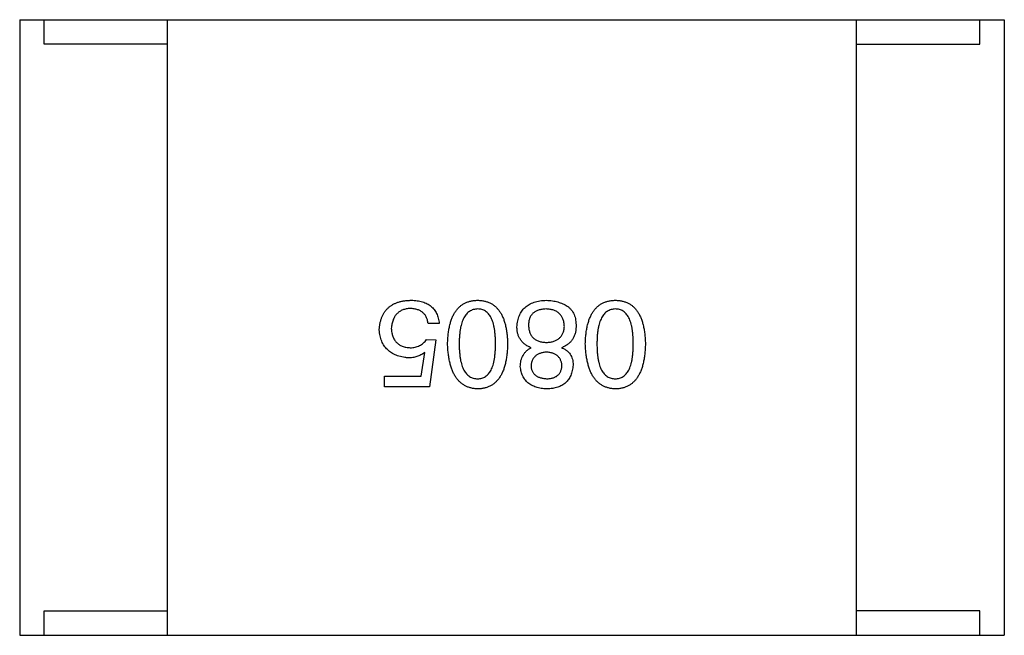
# Model space of a CAD drawing. Header units: inches. Extents: x -39 to 106, y -45 to 75.
# Tile 71 of 222: x 12.19 to 14.19, y -22.01 to -20.76. Entities that reach past the tile are written whole.
import ezdxf

# ---------------------------------------------------------------- set-up
doc = ezdxf.new("R2010")
doc.units = ezdxf.units.IN
doc.header["$LTSCALE"] = 1.21
doc.header["$MEASUREMENT"] = 0
doc.layers.get('0').update_dxf_attribs({"linetype": 'CONTINUOUS'})

msp = doc.modelspace()

# ---------------------------------------------------------------- linework, layer by layer
at = {"color": 7, "linetype": 'Continuous'}
for p, q in [((12.1874, -20.7566), (14.1874, -20.7566)), ((12.1874, -20.7566), (12.1874, -22.0066)), ((12.2374, -20.8066), (12.2374, -20.7566)), ((12.4874, -22.0066), (12.4874, -20.7566)), ((13.8874, -22.0066), (13.8874, -20.7566)), ((14.1374, -20.8066), (14.1374, -20.7566)), ((14.1874, -20.7566), (14.1874, -22.0066)), ((12.4874, -20.8066), (12.2374, -20.8066)), ((13.8874, -20.8066), (14.1374, -20.8066)), ((13.0396, -21.3735), (13.017, -21.3735)), ((13.014, -21.406), (13.0327, -21.407)), ((13.0327, -21.407), (13.0199, -21.5024)), ((13.0032, -21.4807), (13.0101, -21.4325)), ((12.9285, -21.4807), (13.0032, -21.4807)), ((12.9285, -21.5024), (12.9285, -21.4807)), ((13.0199, -21.5024), (12.9285, -21.5024)), ((12.2374, -21.9566), (12.4874, -21.9566)), ((12.2374, -22.0066), (12.2374, -21.9566)), ((14.1374, -21.9566), (13.8874, -21.9566)), ((14.1374, -22.0066), (14.1374, -21.9566)), ((12.1874, -22.0066), (14.1874, -22.0066))]:
    msp.add_line(p, q, dxfattribs=at)
for points, knots in [([(12.9177, -21.3863), (12.9179, -21.3839), (12.9183, -21.3793), (12.9194, -21.3726), (12.921, -21.3663), (12.9231, -21.3605), (12.9255, -21.3551), (12.9285, -21.3502), (12.9319, -21.3457), (12.9358, -21.3417), (12.9401, -21.3382), (12.9449, -21.3351), (12.9501, -21.3325), (12.9557, -21.3303), (12.9618, -21.3286), (12.9683, -21.3274), (12.9753, -21.3266), (12.9801, -21.3264), (12.9826, -21.3263)], [0, 0, 0, 0, 0.072059, 0.140306, 0.204979, 0.266634, 0.325874, 0.383142, 0.43925, 0.494606, 0.550243, 0.607052, 0.665283, 0.725601, 0.788702, 0.855342, 0.925663, 1, 1, 1, 1]), ([(12.9826, -21.3263), (12.9847, -21.3264), (12.9888, -21.3265), (12.9948, -21.3272), (13.0004, -21.3282), (13.0056, -21.3295), (13.0105, -21.3312), (13.015, -21.3333), (13.0192, -21.3357), (13.0229, -21.3386), (13.0264, -21.3416), (13.0293, -21.3452), (13.032, -21.349), (13.0343, -21.3533), (13.0362, -21.3578), (13.0377, -21.3627), (13.0389, -21.368), (13.0394, -21.3716), (13.0396, -21.3735)], [0, 0, 0, 0, 0.07675, 0.149009, 0.217978, 0.283063, 0.345633, 0.405367, 0.463029, 0.519693, 0.575209, 0.63084, 0.687188, 0.744755, 0.80458, 0.866456, 0.931455, 1, 1, 1, 1]), ([(13.0566, -21.4148), (13.0567, -21.4113), (13.0569, -21.4044), (13.0578, -21.3945), (13.0592, -21.3852), (13.061, -21.3766), (13.0632, -21.3687), (13.0659, -21.3614), (13.069, -21.3549), (13.0726, -21.3489), (13.0767, -21.3437), (13.0812, -21.3391), (13.0861, -21.3353), (13.0916, -21.3321), (13.0974, -21.3296), (13.1037, -21.3278), (13.1105, -21.3266), (13.1152, -21.3264), (13.1175, -21.3263)], [0, 0, 0, 0, 0.08769, 0.170218, 0.24749, 0.319818, 0.387758, 0.451391, 0.511445, 0.568185, 0.622681, 0.67526, 0.726746, 0.778428, 0.830764, 0.884397, 0.940866, 1, 1, 1, 1]), ([(13.1175, -21.3263), (13.1199, -21.3264), (13.1246, -21.3266), (13.1313, -21.3278), (13.1376, -21.3296), (13.1435, -21.3321), (13.1489, -21.3353), (13.1539, -21.3391), (13.1584, -21.3437), (13.1624, -21.349), (13.1661, -21.3548), (13.1692, -21.3615), (13.1719, -21.3687), (13.1741, -21.3766), (13.1759, -21.3852), (13.1772, -21.3945), (13.1782, -21.4044), (13.1784, -21.4113), (13.1785, -21.4148)], [0, 0, 0, 0, 0.059135, 0.115606, 0.169241, 0.221578, 0.273261, 0.324749, 0.377329, 0.431642, 0.488541, 0.548597, 0.612232, 0.680174, 0.752504, 0.829777, 0.912307, 1, 1, 1, 1]), ([(13.1974, -21.3804), (13.1976, -21.3783), (13.1979, -21.3742), (13.1989, -21.3682), (13.2004, -21.3627), (13.2022, -21.3575), (13.2045, -21.3527), (13.2072, -21.3483), (13.2103, -21.3443), (13.2138, -21.3407), (13.2179, -21.3376), (13.2222, -21.3347), (13.2271, -21.3323), (13.2324, -21.3303), (13.238, -21.3287), (13.2441, -21.3275), (13.2506, -21.3266), (13.2551, -21.3264), (13.2574, -21.3263)], [0, 0, 0, 0, 0.06968, 0.135944, 0.198981, 0.258982, 0.317281, 0.373824, 0.42926, 0.484562, 0.540496, 0.597679, 0.656868, 0.718691, 0.783312, 0.851663, 0.923646, 1, 1, 1, 1]), ([(13.2574, -21.3263), (13.2595, -21.3264), (13.2634, -21.3266), (13.2693, -21.3273), (13.2749, -21.3283), (13.2803, -21.3297), (13.2855, -21.3313), (13.2904, -21.3332), (13.2952, -21.3355), (13.2982, -21.3372), (13.2997, -21.3381)], [0, 0, 0, 0, 0.13653, 0.26876, 0.397215, 0.522413, 0.644414, 0.764201, 0.883142, 1, 1, 1, 1]), ([(13.2997, -21.3381), (13.3012, -21.3393), (13.3042, -21.3416), (13.3079, -21.3458), (13.3111, -21.3503), (13.3136, -21.3553), (13.3155, -21.3608), (13.3168, -21.3666), (13.3175, -21.3729), (13.3175, -21.3772), (13.3174, -21.3794)], [0, 0, 0, 0, 0.121334, 0.240101, 0.357317, 0.475776, 0.596894, 0.724283, 0.857844, 1, 1, 1, 1]), ([(13.3363, -21.4148), (13.3365, -21.4113), (13.3367, -21.4044), (13.3376, -21.3945), (13.3389, -21.3852), (13.3408, -21.3766), (13.343, -21.3687), (13.3457, -21.3614), (13.3488, -21.3549), (13.3524, -21.3489), (13.3564, -21.3437), (13.361, -21.3391), (13.3659, -21.3353), (13.3713, -21.3321), (13.3772, -21.3296), (13.3835, -21.3278), (13.3903, -21.3266), (13.3949, -21.3264), (13.3973, -21.3263)], [0, 0, 0, 0, 0.08769, 0.170218, 0.24749, 0.319818, 0.387758, 0.451391, 0.511445, 0.568185, 0.622681, 0.67526, 0.726746, 0.778428, 0.830764, 0.884397, 0.940866, 1, 1, 1, 1]), ([(13.3973, -21.3263), (13.3997, -21.3264), (13.4044, -21.3266), (13.4111, -21.3278), (13.4174, -21.3296), (13.4233, -21.3321), (13.4287, -21.3353), (13.4337, -21.3391), (13.4382, -21.3437), (13.4422, -21.349), (13.4458, -21.3548), (13.449, -21.3615), (13.4517, -21.3687), (13.4539, -21.3766), (13.4557, -21.3852), (13.457, -21.3945), (13.4579, -21.4044), (13.4582, -21.4113), (13.4583, -21.4148)], [0, 0, 0, 0, 0.059135, 0.115606, 0.169241, 0.221578, 0.273261, 0.324749, 0.377329, 0.431642, 0.488541, 0.548597, 0.612232, 0.680174, 0.752504, 0.829777, 0.912307, 1, 1, 1, 1]), ([(12.9786, -21.343), (12.9773, -21.3432), (12.9746, -21.3435), (12.9708, -21.3442), (12.9672, -21.3453), (12.9638, -21.3466), (12.9607, -21.3482), (12.9578, -21.35), (12.9552, -21.3522), (12.9527, -21.3545), (12.9506, -21.3572), (12.9487, -21.3602), (12.947, -21.3634), (12.9456, -21.3669), (12.9444, -21.3706), (12.9434, -21.3746), (12.9426, -21.3789), (12.9424, -21.3818), (12.9422, -21.3834)], [0, 0, 0, 0, 0.067726, 0.132546, 0.194993, 0.254797, 0.312461, 0.369383, 0.42535, 0.481426, 0.538244, 0.596335, 0.656445, 0.71861, 0.783506, 0.852071, 0.923924, 1, 1, 1, 1]), ([(13.017, -21.3735), (13.0168, -21.3723), (13.0164, -21.3699), (13.0156, -21.3664), (13.0145, -21.3632), (13.0132, -21.3602), (13.0116, -21.3574), (13.0098, -21.3549), (13.0077, -21.3527), (13.0055, -21.3506), (13.0029, -21.3488), (13.0002, -21.3473), (12.9971, -21.346), (12.9939, -21.3449), (12.9904, -21.344), (12.9867, -21.3435), (12.9827, -21.3431), (12.98, -21.343), (12.9786, -21.343)], [0, 0, 0, 0, 0.06824, 0.133365, 0.195311, 0.254979, 0.31258, 0.369355, 0.42502, 0.480685, 0.537071, 0.594926, 0.654594, 0.71717, 0.782295, 0.851087, 0.923352, 1, 1, 1, 1]), ([(13.1175, -21.344), (13.116, -21.3441), (13.1131, -21.3443), (13.1088, -21.3452), (13.1048, -21.3467), (13.1011, -21.3488), (13.0977, -21.3513), (13.0947, -21.3544), (13.0919, -21.3581), (13.0894, -21.3623), (13.0872, -21.367), (13.0853, -21.3722), (13.0837, -21.378), (13.0824, -21.3844), (13.0814, -21.3912), (13.0807, -21.3986), (13.0802, -21.4065), (13.0802, -21.412), (13.0802, -21.4148)], [0, 0, 0, 0, 0.050879, 0.099377, 0.146973, 0.193618, 0.240619, 0.289461, 0.34047, 0.395283, 0.453059, 0.515633, 0.582666, 0.655287, 0.732971, 0.815933, 0.905166, 1, 1, 1, 1]), ([(13.1539, -21.4148), (13.1539, -21.412), (13.1539, -21.4064), (13.1534, -21.3984), (13.1527, -21.3909), (13.1518, -21.384), (13.1504, -21.3776), (13.149, -21.3718), (13.1471, -21.3665), (13.145, -21.3618), (13.1426, -21.3576), (13.1399, -21.354), (13.1368, -21.3509), (13.1335, -21.3484), (13.13, -21.3464), (13.1261, -21.345), (13.1219, -21.3442), (13.119, -21.3441), (13.1175, -21.344)], [0, 0, 0, 0, 0.096457, 0.187288, 0.27178, 0.350132, 0.423455, 0.491343, 0.554037, 0.612253, 0.666313, 0.717038, 0.764921, 0.811214, 0.856775, 0.902988, 0.950234, 1, 1, 1, 1]), ([(13.2565, -21.344), (13.255, -21.3441), (13.2522, -21.3442), (13.2482, -21.3447), (13.2445, -21.3455), (13.241, -21.3464), (13.2378, -21.3476), (13.2349, -21.3491), (13.2322, -21.3508), (13.2299, -21.3528), (13.2278, -21.355), (13.226, -21.3575), (13.2244, -21.3603), (13.2232, -21.3632), (13.2222, -21.3664), (13.2215, -21.3699), (13.2211, -21.3736), (13.2211, -21.3761), (13.221, -21.3775)], [0, 0, 0, 0, 0.0776, 0.150314, 0.218679, 0.283513, 0.345211, 0.403641, 0.460086, 0.515561, 0.570367, 0.624858, 0.681288, 0.738957, 0.798757, 0.862357, 0.929052, 1, 1, 1, 1]), ([(13.2938, -21.3794), (13.2937, -21.378), (13.2935, -21.3753), (13.2929, -21.3714), (13.292, -21.3677), (13.2908, -21.3643), (13.2894, -21.3612), (13.2877, -21.3583), (13.2858, -21.3557), (13.2835, -21.3533), (13.2811, -21.3512), (13.2783, -21.3494), (13.2753, -21.3479), (13.272, -21.3465), (13.2685, -21.3455), (13.2647, -21.3447), (13.2607, -21.3442), (13.2579, -21.3441), (13.2565, -21.344)], [0, 0, 0, 0, 0.07252, 0.140686, 0.205443, 0.26703, 0.326354, 0.384104, 0.439766, 0.495311, 0.550984, 0.607613, 0.665493, 0.725807, 0.789411, 0.855451, 0.925738, 1, 1, 1, 1]), ([(13.3973, -21.344), (13.3958, -21.3441), (13.3929, -21.3443), (13.3886, -21.3452), (13.3846, -21.3467), (13.3809, -21.3488), (13.3775, -21.3513), (13.3744, -21.3544), (13.3716, -21.3581), (13.3692, -21.3623), (13.367, -21.367), (13.3651, -21.3722), (13.3635, -21.378), (13.3622, -21.3844), (13.3612, -21.3912), (13.3605, -21.3986), (13.36, -21.4065), (13.36, -21.412), (13.3599, -21.4148)], [0, 0, 0, 0, 0.050879, 0.099377, 0.146973, 0.193618, 0.240619, 0.289461, 0.34047, 0.395283, 0.453059, 0.515633, 0.582666, 0.655287, 0.732971, 0.815933, 0.905166, 1, 1, 1, 1]), ([(13.4337, -21.4148), (13.4337, -21.412), (13.4336, -21.4064), (13.4332, -21.3984), (13.4325, -21.3909), (13.4316, -21.384), (13.4302, -21.3776), (13.4287, -21.3718), (13.4269, -21.3665), (13.4247, -21.3618), (13.4223, -21.3576), (13.4196, -21.354), (13.4166, -21.3509), (13.4133, -21.3484), (13.4097, -21.3464), (13.4058, -21.345), (13.4017, -21.3442), (13.3988, -21.3441), (13.3973, -21.344)], [0, 0, 0, 0, 0.096457, 0.187288, 0.27178, 0.350132, 0.423455, 0.491343, 0.554037, 0.612253, 0.666313, 0.717038, 0.764921, 0.811214, 0.856775, 0.902988, 0.950234, 1, 1, 1, 1]), ([(13.221, -21.3775), (13.2211, -21.3788), (13.2212, -21.3814), (13.2218, -21.3853), (13.2225, -21.3888), (13.2237, -21.3921), (13.2249, -21.3952), (13.2266, -21.398), (13.2284, -21.4005), (13.2306, -21.4028), (13.233, -21.4049), (13.2357, -21.4066), (13.2387, -21.4082), (13.2419, -21.4094), (13.2454, -21.4105), (13.2492, -21.4112), (13.2532, -21.4117), (13.256, -21.4118), (13.2574, -21.4119)], [0, 0, 0, 0, 0.071413, 0.139516, 0.20324, 0.264153, 0.322833, 0.379219, 0.435209, 0.489722, 0.545298, 0.601932, 0.660517, 0.721325, 0.785533, 0.852903, 0.924101, 1, 1, 1, 1]), ([(13.2574, -21.4119), (13.2588, -21.4118), (13.2615, -21.4117), (13.2655, -21.4112), (13.2691, -21.4105), (13.2726, -21.4096), (13.2758, -21.4083), (13.2787, -21.4069), (13.2813, -21.4052), (13.2838, -21.4033), (13.2859, -21.4012), (13.2878, -21.3988), (13.2895, -21.3961), (13.2909, -21.3933), (13.292, -21.3901), (13.2929, -21.3868), (13.2935, -21.3832), (13.2937, -21.3807), (13.2938, -21.3794)], [0, 0, 0, 0, 0.076562, 0.148189, 0.216609, 0.28142, 0.343253, 0.401799, 0.459138, 0.514974, 0.570421, 0.626257, 0.682679, 0.740336, 0.80046, 0.863813, 0.929909, 1, 1, 1, 1]), ([(13.3174, -21.3794), (13.3174, -21.3807), (13.3174, -21.3832), (13.317, -21.387), (13.3165, -21.3905), (13.3156, -21.3939), (13.3146, -21.3972), (13.3133, -21.4003), (13.3118, -21.4032), (13.3101, -21.406), (13.3081, -21.4087), (13.3059, -21.4111), (13.3035, -21.4135), (13.3008, -21.4156), (13.2979, -21.4177), (13.2948, -21.4195), (13.2915, -21.4212), (13.2891, -21.4222), (13.2879, -21.4227)], [0, 0, 0, 0, 0.068822, 0.135337, 0.199038, 0.261214, 0.321766, 0.381425, 0.440344, 0.498682, 0.556705, 0.615561, 0.675694, 0.73661, 0.799456, 0.863789, 0.930545, 1, 1, 1, 1]), ([(12.9767, -21.4434), (12.9744, -21.4431), (12.9701, -21.4427), (12.9638, -21.4415), (12.9579, -21.44), (12.9524, -21.4381), (12.9473, -21.4358), (12.9425, -21.4332), (12.9382, -21.4301), (12.9343, -21.4267), (12.9308, -21.4229), (12.9277, -21.4188), (12.925, -21.4143), (12.9227, -21.4094), (12.9208, -21.4042), (12.9193, -21.3985), (12.9182, -21.3926), (12.9179, -21.3884), (12.9177, -21.3863)], [0, 0, 0, 0, 0.074169, 0.144191, 0.211174, 0.274715, 0.33616, 0.395289, 0.452703, 0.509444, 0.565799, 0.622393, 0.679639, 0.738541, 0.799819, 0.863216, 0.929944, 1, 1, 1, 1]), ([(12.9422, -21.3834), (12.9423, -21.3849), (12.9425, -21.3878), (12.9432, -21.3921), (12.9441, -21.3961), (12.9453, -21.3998), (12.9468, -21.4032), (12.9485, -21.4064), (12.9505, -21.4093), (12.9528, -21.4119), (12.9553, -21.4143), (12.9581, -21.4163), (12.9612, -21.4181), (12.9646, -21.4196), (12.9682, -21.4208), (12.9721, -21.4217), (12.9763, -21.4224), (12.9791, -21.4226), (12.9806, -21.4227)], [0, 0, 0, 0, 0.073549, 0.143536, 0.210228, 0.273048, 0.333445, 0.391906, 0.448817, 0.504546, 0.560621, 0.616911, 0.67411, 0.733659, 0.795545, 0.859934, 0.928168, 1, 1, 1, 1]), ([(13.226, -21.4227), (13.2248, -21.4222), (13.2225, -21.4212), (13.2193, -21.4195), (13.2163, -21.4176), (13.2134, -21.4157), (13.2109, -21.4135), (13.2085, -21.4113), (13.2065, -21.4088), (13.2045, -21.4063), (13.2029, -21.4035), (13.2014, -21.4007), (13.2001, -21.3976), (13.1992, -21.3945), (13.1984, -21.3912), (13.1978, -21.3877), (13.1975, -21.3841), (13.1975, -21.3817), (13.1974, -21.3804)], [0, 0, 0, 0, 0.069603, 0.136474, 0.200929, 0.263703, 0.324809, 0.384285, 0.443434, 0.501638, 0.560365, 0.618874, 0.678742, 0.739545, 0.801231, 0.865534, 0.931221, 1, 1, 1, 1]), ([(12.9806, -21.4227), (12.9823, -21.4227), (12.9856, -21.4226), (12.9904, -21.4217), (12.995, -21.4204), (12.9993, -21.4186), (13.0034, -21.4162), (13.0072, -21.4133), (13.0109, -21.4099), (13.013, -21.4073), (13.014, -21.406)], [0, 0, 0, 0, 0.129611, 0.255135, 0.377151, 0.497362, 0.617547, 0.740801, 0.867529, 1, 1, 1, 1]), ([(13.1175, -21.5063), (13.1152, -21.5062), (13.1106, -21.5059), (13.1039, -21.5046), (13.0977, -21.5026), (13.0919, -21.5), (13.0866, -21.4966), (13.0816, -21.4926), (13.0772, -21.4879), (13.0731, -21.4824), (13.0695, -21.4763), (13.0663, -21.4696), (13.0636, -21.4621), (13.0613, -21.454), (13.0595, -21.4451), (13.0581, -21.4357), (13.057, -21.4255), (13.0567, -21.4185), (13.0566, -21.4148)], [0, 0, 0, 0, 0.057415, 0.112361, 0.16496, 0.216437, 0.267441, 0.318839, 0.371478, 0.426325, 0.483626, 0.544235, 0.608673, 0.677374, 0.750405, 0.828394, 0.911525, 1, 1, 1, 1]), ([(13.0802, -21.4148), (13.0802, -21.4177), (13.0802, -21.4232), (13.0807, -21.4313), (13.0814, -21.4388), (13.0824, -21.4457), (13.0837, -21.4521), (13.0853, -21.4579), (13.0872, -21.4632), (13.0894, -21.4679), (13.0919, -21.4721), (13.0946, -21.4757), (13.0977, -21.4788), (13.1011, -21.4813), (13.1048, -21.4833), (13.1088, -21.4847), (13.1131, -21.4855), (13.116, -21.4856), (13.1175, -21.4857)], [0, 0, 0, 0, 0.095719, 0.185854, 0.269738, 0.347952, 0.420315, 0.487894, 0.550245, 0.608186, 0.662454, 0.713283, 0.761375, 0.808209, 0.854301, 0.901312, 0.949396, 1, 1, 1, 1]), ([(13.1175, -21.4857), (13.119, -21.4856), (13.1219, -21.4855), (13.1261, -21.4847), (13.13, -21.4833), (13.1336, -21.4813), (13.1368, -21.4788), (13.1399, -21.4757), (13.1426, -21.4721), (13.145, -21.4679), (13.1471, -21.4632), (13.149, -21.4579), (13.1504, -21.452), (13.1518, -21.4457), (13.1527, -21.4388), (13.1534, -21.4313), (13.1539, -21.4232), (13.1539, -21.4177), (13.1539, -21.4148)], [0, 0, 0, 0, 0.049764, 0.097007, 0.143217, 0.188577, 0.235116, 0.282997, 0.333719, 0.387776, 0.445989, 0.508679, 0.576563, 0.649481, 0.728235, 0.812722, 0.903548, 1, 1, 1, 1]), ([(13.1785, -21.4148), (13.1784, -21.4185), (13.1782, -21.4256), (13.1772, -21.4359), (13.1759, -21.4454), (13.1741, -21.4543), (13.1719, -21.4625), (13.1692, -21.47), (13.1661, -21.4768), (13.1624, -21.4829), (13.1584, -21.4883), (13.1539, -21.493), (13.149, -21.4971), (13.1435, -21.5004), (13.1376, -21.5029), (13.1314, -21.5048), (13.1246, -21.506), (13.1199, -21.5062), (13.1175, -21.5063)], [0, 0, 0, 0, 0.088823, 0.172287, 0.250296, 0.323438, 0.392244, 0.456221, 0.516635, 0.573871, 0.628, 0.680335, 0.731489, 0.782557, 0.834044, 0.886738, 0.942089, 1, 1, 1, 1]), ([(13.3973, -21.5063), (13.395, -21.5062), (13.3904, -21.5059), (13.3837, -21.5046), (13.3775, -21.5026), (13.3717, -21.5), (13.3663, -21.4966), (13.3614, -21.4926), (13.357, -21.4879), (13.3529, -21.4824), (13.3493, -21.4763), (13.3461, -21.4696), (13.3434, -21.4621), (13.3411, -21.454), (13.3393, -21.4451), (13.3378, -21.4357), (13.3368, -21.4255), (13.3365, -21.4185), (13.3363, -21.4148)], [0, 0, 0, 0, 0.057415, 0.112361, 0.16496, 0.216437, 0.267441, 0.318839, 0.371478, 0.426325, 0.483626, 0.544235, 0.608673, 0.677374, 0.750405, 0.828394, 0.911525, 1, 1, 1, 1]), ([(13.3599, -21.4148), (13.36, -21.4177), (13.36, -21.4232), (13.3605, -21.4313), (13.3612, -21.4388), (13.3622, -21.4457), (13.3635, -21.4521), (13.3651, -21.4579), (13.367, -21.4632), (13.3691, -21.4679), (13.3717, -21.4721), (13.3744, -21.4757), (13.3775, -21.4788), (13.3809, -21.4813), (13.3846, -21.4833), (13.3886, -21.4847), (13.3929, -21.4855), (13.3958, -21.4856), (13.3973, -21.4857)], [0, 0, 0, 0, 0.095719, 0.185854, 0.269738, 0.347952, 0.420315, 0.487894, 0.550245, 0.608186, 0.662454, 0.713283, 0.761375, 0.808209, 0.854301, 0.901312, 0.949396, 1, 1, 1, 1]), ([(13.3973, -21.4857), (13.3988, -21.4856), (13.4017, -21.4855), (13.4058, -21.4847), (13.4097, -21.4833), (13.4133, -21.4813), (13.4166, -21.4788), (13.4196, -21.4757), (13.4223, -21.4721), (13.4247, -21.4679), (13.4269, -21.4632), (13.4287, -21.4579), (13.4302, -21.452), (13.4316, -21.4457), (13.4325, -21.4388), (13.4332, -21.4313), (13.4336, -21.4232), (13.4337, -21.4177), (13.4337, -21.4148)], [0, 0, 0, 0, 0.049764, 0.097007, 0.143217, 0.188577, 0.235116, 0.282997, 0.333719, 0.387776, 0.445989, 0.508679, 0.576563, 0.649481, 0.728235, 0.812722, 0.903548, 1, 1, 1, 1]), ([(13.4583, -21.4148), (13.4582, -21.4185), (13.4579, -21.4256), (13.457, -21.4359), (13.4557, -21.4454), (13.4539, -21.4543), (13.4517, -21.4625), (13.449, -21.47), (13.4458, -21.4768), (13.4422, -21.4829), (13.4382, -21.4883), (13.4337, -21.493), (13.4287, -21.4971), (13.4233, -21.5004), (13.4174, -21.5029), (13.4111, -21.5048), (13.4044, -21.506), (13.3997, -21.5062), (13.3973, -21.5063)], [0, 0, 0, 0, 0.088823, 0.172287, 0.250296, 0.323438, 0.392244, 0.456221, 0.516635, 0.573871, 0.628, 0.680335, 0.731489, 0.782557, 0.834044, 0.886738, 0.942089, 1, 1, 1, 1]), ([(13.0101, -21.4325), (13.0089, -21.4334), (13.0064, -21.4351), (13.0025, -21.4373), (12.9985, -21.4392), (12.9944, -21.4407), (12.9901, -21.4419), (12.9858, -21.4427), (12.9813, -21.4433), (12.9782, -21.4433), (12.9767, -21.4434)], [0, 0, 0, 0, 0.126876, 0.250969, 0.374496, 0.497315, 0.61991, 0.744391, 0.870512, 1, 1, 1, 1]), ([(13.2043, -21.4611), (13.2044, -21.4589), (13.2045, -21.4548), (13.2055, -21.4488), (13.2072, -21.4432), (13.2096, -21.4381), (13.2127, -21.4335), (13.2164, -21.4294), (13.2209, -21.4257), (13.2242, -21.4237), (13.226, -21.4227)], [0, 0, 0, 0, 0.138147, 0.267795, 0.391766, 0.511012, 0.62907, 0.748401, 0.871454, 1, 1, 1, 1]), ([(13.2574, -21.4316), (13.2562, -21.4316), (13.2539, -21.4318), (13.2505, -21.4324), (13.2474, -21.4331), (13.2444, -21.434), (13.2417, -21.4352), (13.2392, -21.4364), (13.2369, -21.4379), (13.2348, -21.4396), (13.2329, -21.4415), (13.2313, -21.4436), (13.2298, -21.4459), (13.2286, -21.4483), (13.2276, -21.451), (13.2268, -21.4539), (13.2263, -21.4569), (13.2261, -21.459), (13.226, -21.4601)], [0, 0, 0, 0, 0.075808, 0.148373, 0.216387, 0.281687, 0.343489, 0.403088, 0.460989, 0.517898, 0.573457, 0.629399, 0.685821, 0.744385, 0.803618, 0.866047, 0.931776, 1, 1, 1, 1]), ([(13.2889, -21.4591), (13.2888, -21.4581), (13.2886, -21.456), (13.2881, -21.4531), (13.2872, -21.4504), (13.2863, -21.4478), (13.285, -21.4454), (13.2836, -21.4432), (13.2819, -21.4412), (13.2801, -21.4394), (13.278, -21.4377), (13.2757, -21.4363), (13.2732, -21.435), (13.2704, -21.434), (13.2675, -21.4331), (13.2643, -21.4324), (13.261, -21.4318), (13.2586, -21.4316), (13.2574, -21.4316)], [0, 0, 0, 0, 0.067043, 0.130802, 0.192027, 0.250798, 0.30826, 0.364316, 0.419983, 0.47593, 0.532817, 0.590858, 0.651464, 0.713723, 0.780127, 0.849118, 0.92291, 1, 1, 1, 1]), ([(13.2879, -21.4227), (13.2898, -21.4235), (13.2934, -21.425), (13.2983, -21.4281), (13.3024, -21.4317), (13.3058, -21.4359), (13.3084, -21.4407), (13.3102, -21.446), (13.3114, -21.4519), (13.3115, -21.456), (13.3115, -21.4581)], [0, 0, 0, 0, 0.132742, 0.256795, 0.375957, 0.492237, 0.609618, 0.731133, 0.860269, 1, 1, 1, 1]), ([(13.3115, -21.4581), (13.3113, -21.46), (13.311, -21.4637), (13.3099, -21.4691), (13.3086, -21.4741), (13.3068, -21.4788), (13.3047, -21.4831), (13.3023, -21.487), (13.2995, -21.4906), (13.2963, -21.4938), (13.2928, -21.4967), (13.2889, -21.4992), (13.2847, -21.5013), (13.2801, -21.503), (13.2752, -21.5044), (13.2699, -21.5054), (13.2643, -21.5061), (13.2604, -21.5062), (13.2584, -21.5063)], [0, 0, 0, 0, 0.071542, 0.139287, 0.203651, 0.265538, 0.324457, 0.381995, 0.437781, 0.493803, 0.549164, 0.606177, 0.66489, 0.725508, 0.788564, 0.85542, 0.925667, 1, 1, 1, 1]), ([(13.2594, -21.4857), (13.2605, -21.4856), (13.2627, -21.4855), (13.2658, -21.4851), (13.2688, -21.4845), (13.2715, -21.4837), (13.2741, -21.4827), (13.2765, -21.4815), (13.2786, -21.4801), (13.2806, -21.4785), (13.2823, -21.4768), (13.2839, -21.4749), (13.2852, -21.4727), (13.2864, -21.4703), (13.2873, -21.4678), (13.2881, -21.4651), (13.2886, -21.4622), (13.2888, -21.4601), (13.2889, -21.4591)], [0, 0, 0, 0, 0.075557, 0.146611, 0.21444, 0.278495, 0.339982, 0.398623, 0.456136, 0.512069, 0.567701, 0.623634, 0.680708, 0.738987, 0.799416, 0.863245, 0.92995, 1, 1, 1, 1]), ([(13.2584, -21.5063), (13.2564, -21.5062), (13.2524, -21.506), (13.2467, -21.5053), (13.2413, -21.5042), (13.2363, -21.5028), (13.2316, -21.5012), (13.2273, -21.4991), (13.2234, -21.4968), (13.2198, -21.4941), (13.2166, -21.4911), (13.2137, -21.4878), (13.2112, -21.4841), (13.2091, -21.4801), (13.2073, -21.4758), (13.206, -21.4712), (13.2049, -21.4662), (13.2045, -21.4628), (13.2043, -21.4611)], [0, 0, 0, 0, 0.077526, 0.150841, 0.220702, 0.28656, 0.349565, 0.409651, 0.467804, 0.52441, 0.580445, 0.635614, 0.691632, 0.748826, 0.807408, 0.868814, 0.932776, 1, 1, 1, 1]), ([(13.226, -21.4601), (13.2261, -21.4611), (13.2263, -21.463), (13.2268, -21.4658), (13.2277, -21.4685), (13.2287, -21.4709), (13.23, -21.4732), (13.2315, -21.4752), (13.2333, -21.4771), (13.2353, -21.4788), (13.2375, -21.4803), (13.24, -21.4817), (13.2426, -21.4828), (13.2456, -21.4837), (13.2487, -21.4845), (13.2521, -21.4851), (13.2557, -21.4855), (13.2581, -21.4856), (13.2594, -21.4857)], [0, 0, 0, 0, 0.064018, 0.124966, 0.182804, 0.239382, 0.294558, 0.348344, 0.403187, 0.458161, 0.51512, 0.574434, 0.635897, 0.701087, 0.76894, 0.842071, 0.918495, 1, 1, 1, 1])]:
    msp.add_open_spline(points, degree=3, knots=knots, dxfattribs=at)

doc.saveas('drawing.dxf')
